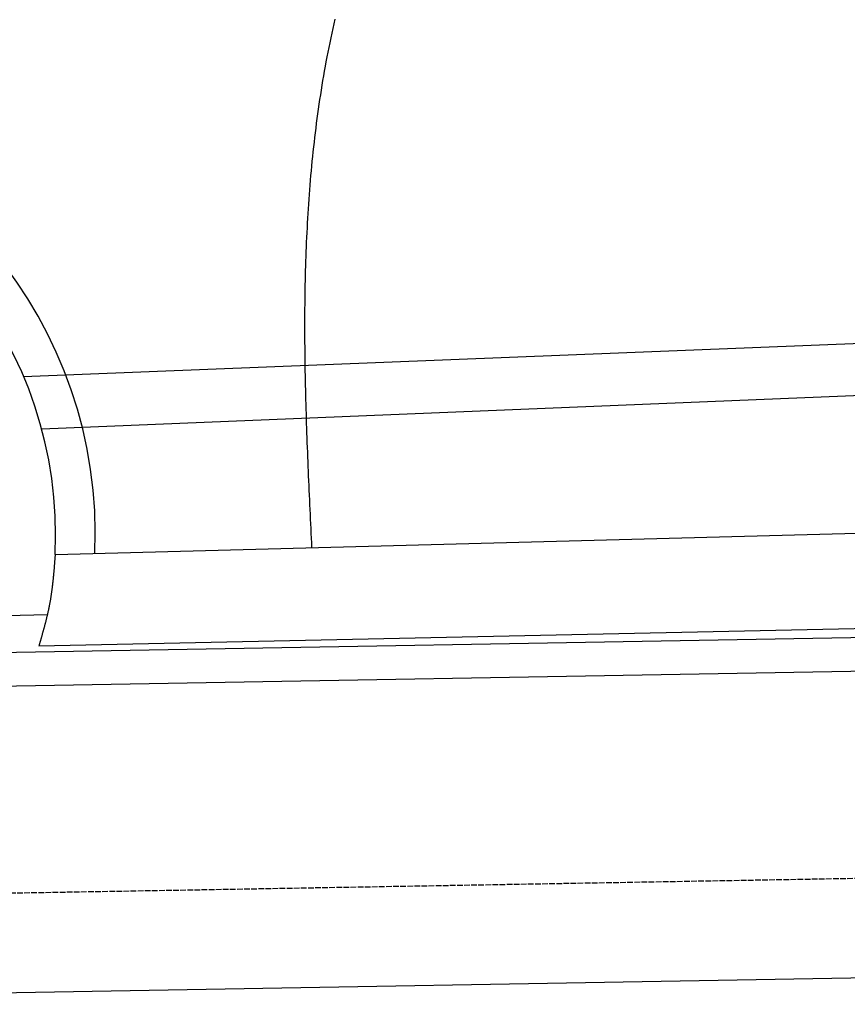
# Model space of a CAD drawing. Extents: x 1073 to 6773, y 6241 to 11416.
# Tile 40 of 60: x 2315 to 3044, y 9682 to 10549. Entities that reach past the tile are written whole.
import ezdxf

# ---------------------------------------------------------------- set-up
doc = ezdxf.new("R2010")
doc.units = 0
doc.linetypes.add('GEN3', pattern=[6.25, 5, -1.25])
doc.layers.get('0').update_dxf_attribs({"linetype": 'CONTINUOUS'})
doc.layers.add('3', color=6, linetype='GEN3')
doc.layers.add('CAR', color=10, linetype='CONTINUOUS')

msp = doc.modelspace()

# ---------------------------------------------------------------- linework, layer by layer
for p, q in [((1732.77, 9982.07), (4386.09, 10028.39)), ((4381.61, 9998.3), (1732.77, 9952.07)), ((4146.36, 9724.16), (1732.77, 9682.03))]:
    msp.add_line(p, q)
at = {"layer": '3'}
msp.add_line((1175.28, 9760.3), (6230.45, 9848.53), dxfattribs=at)
at = {"layer": 'CAR'}
for p, q in [((2318.36, 10234.77), (4425.38, 10318.48)), ((2334.26, 10188.62), (4404.44, 10274.25)), ((2346.1, 10078.11), (4380.62, 10131.72)), ((2331.83, 9997.78), (4396.33, 10041.38)), ((2303.3, 10024.22), (2339.24, 10025.15))]:
    msp.add_line(p, q, dxfattribs=at)
for points in [[(2592.43, 10549.5, 0), (2591.48, 10545.4, 0), (2590.55, 10541.2, 0), (2589.65, 10537.1, 0), (2588.77, 10532.9, 0), (2587.9, 10528.7, 0), (2587.06, 10524.6, 0), (2586.24, 10520.4, 0), (2585.43, 10516.2, 0), (2584.65, 10512, 0), (2583.88, 10507.9, 0), (2583.14, 10503.7, 0), (2582.41, 10499.5, 0), (2581.7, 10495.4, 0), (2581.01, 10491.2, 0), (2580.34, 10487, 0), (2579.68, 10482.8, 0), (2579.05, 10478.7, 0), (2578.43, 10474.5, 0), (2577.83, 10470.3, 0), (2577.24, 10466.1, 0), (2576.68, 10462, 0), (2576.13, 10457.8, 0), (2575.59, 10453.6, 0), (2575.08, 10449.4, 0), (2574.58, 10445.2, 0), (2574.09, 10441.1, 0), (2573.62, 10436.9, 0), (2573.17, 10432.7, 0), (2572.73, 10428.5, 0), (2572.31, 10424.3, 0), (2571.9, 10420.1, 0), (2571.51, 10416, 0), (2571.14, 10411.8, 0), (2570.77, 10407.6, 0), (2570.43, 10403.4, 0), (2570.09, 10399.2, 0), (2569.77, 10395, 0), (2569.47, 10390.8, 0), (2569.18, 10386.6, 0), (2568.9, 10382.4, 0), (2568.63, 10378.3, 0), (2568.38, 10374.1, 0), (2568.14, 10369.9, 0), (2567.92, 10365.7, 0), (2567.7, 10361.5, 0), (2567.5, 10357.3, 0), (2567.31, 10353.1, 0), (2567.14, 10348.9, 0), (2566.97, 10344.7, 0), (2566.82, 10340.5, 0), (2566.68, 10336.3, 0), (2566.55, 10332.1, 0), (2566.43, 10327.9, 0), (2566.32, 10323.7, 0), (2566.22, 10319.5, 0), (2566.13, 10315.3, 0), (2566.05, 10311.1, 0), (2565.99, 10306.9, 0), (2565.93, 10302.8, 0), (2565.88, 10298.6, 0), (2565.85, 10294.4, 0), (2565.82, 10290.2, 0), (2565.8, 10286, 0), (2565.79, 10281.8, 0), (2565.79, 10277.6, 0), (2565.79, 10273.4, 0), (2565.81, 10269.1, 0), (2565.83, 10264.9, 0), (2565.87, 10260.7, 0), (2565.91, 10256.5, 0), (2565.95, 10252.3, 0), (2566.01, 10248.1, 0), (2566.07, 10243.9, 0), (2566.14, 10239.7, 0), (2566.22, 10235.5, 0), (2566.3, 10231.3, 0), (2566.39, 10227.1, 0), (2566.49, 10222.9, 0), (2566.59, 10218.7, 0), (2566.7, 10214.5, 0), (2566.81, 10210.3, 0), (2566.93, 10206.1, 0), (2567.06, 10201.9, 0), (2567.19, 10197.7, 0), (2567.32, 10193.5, 0), (2567.46, 10189.3, 0), (2567.61, 10185.1, 0), (2567.76, 10180.9, 0), (2567.91, 10176.6, 0), (2568.07, 10172.4, 0), (2568.23, 10168.2, 0), (2568.4, 10164, 0), (2568.57, 10159.8, 0), (2568.74, 10155.6, 0), (2568.92, 10151.4, 0), (2569.09, 10147.2, 0), (2569.28, 10143, 0), (2569.46, 10138.8, 0), (2569.65, 10134.6, 0), (2569.84, 10130.4, 0), (2570.03, 10126.2, 0), (2570.22, 10121.9, 0), (2570.42, 10117.7, 0), (2570.61, 10113.5, 0), (2570.81, 10109.3, 0), (2571.01, 10105.1, 0), (2571.21, 10100.9, 0), (2571.41, 10096.7, 0), (2571.61, 10092.5, 0), (2571.81, 10088.3, 0), (2572.01, 10084.1, 0)], [(2346.1, 10078.1, 0), (2346.06, 10077.6, 0), (2346.02, 10077.1, 0), (2345.98, 10076.6, 0), (2345.94, 10076.1, 0), (2345.9, 10075.5, 0), (2345.87, 10075, 0), (2345.83, 10074.5, 0), (2345.79, 10074, 0), (2345.75, 10073.5, 0), (2345.71, 10073, 0), (2345.67, 10072.4, 0), (2345.63, 10071.9, 0), (2345.59, 10071.4, 0), (2345.55, 10070.9, 0), (2345.51, 10070.4, 0), (2345.47, 10069.9, 0), (2345.43, 10069.4, 0), (2345.39, 10068.8, 0), (2345.35, 10068.3, 0), (2345.31, 10067.8, 0), (2345.27, 10067.3, 0), (2345.22, 10066.8, 0), (2345.18, 10066.3, 0), (2345.14, 10065.8, 0), (2345.1, 10065.3, 0), (2345.05, 10064.7, 0), (2345.01, 10064.2, 0), (2344.97, 10063.7, 0), (2344.92, 10063.2, 0), (2344.88, 10062.7, 0), (2344.83, 10062.2, 0), (2344.78, 10061.7, 0), (2344.74, 10061.1, 0), (2344.69, 10060.6, 0), (2344.64, 10060.1, 0), (2344.59, 10059.6, 0), (2344.55, 10059.1, 0), (2344.5, 10058.6, 0), (2344.45, 10058.1, 0), (2344.4, 10057.6, 0), (2344.35, 10057, 0), (2344.29, 10056.5, 0), (2344.24, 10056, 0), (2344.19, 10055.5, 0), (2344.13, 10055, 0), (2344.08, 10054.5, 0), (2344.02, 10054, 0), (2343.97, 10053.5, 0), (2343.91, 10053, 0), (2343.85, 10052.4, 0), (2343.8, 10051.9, 0), (2343.74, 10051.4, 0), (2343.68, 10050.9, 0), (2343.62, 10050.4, 0), (2343.56, 10049.9, 0), (2343.49, 10049.4, 0), (2343.43, 10048.9, 0), (2343.37, 10048.4, 0), (2343.3, 10047.8, 0), (2343.24, 10047.3, 0), (2343.17, 10046.8, 0), (2343.1, 10046.3, 0), (2343.03, 10045.8, 0), (2342.96, 10045.3, 0), (2342.89, 10044.8, 0), (2342.82, 10044.3, 0), (2342.75, 10043.8, 0), (2342.67, 10043.3, 0), (2342.6, 10042.8, 0), (2342.52, 10042.3, 0), (2342.45, 10041.7, 0), (2342.37, 10041.2, 0), (2342.29, 10040.7, 0), (2342.21, 10040.2, 0), (2342.13, 10039.7, 0), (2342.04, 10039.2, 0), (2341.96, 10038.7, 0), (2341.87, 10038.2, 0), (2341.79, 10037.7, 0), (2341.7, 10037.2, 0), (2341.61, 10036.7, 0), (2341.52, 10036.2, 0), (2341.43, 10035.7, 0), (2341.34, 10035.2, 0), (2341.24, 10034.7, 0), (2341.15, 10034.2, 0), (2341.05, 10033.7, 0), (2340.96, 10033.1, 0), (2340.86, 10032.6, 0), (2340.76, 10032.1, 0), (2340.65, 10031.6, 0), (2340.55, 10031.1, 0), (2340.45, 10030.6, 0), (2340.34, 10030.1, 0), (2340.24, 10029.6, 0), (2340.13, 10029.1, 0), (2340.02, 10028.6, 0), (2339.91, 10028.1, 0), (2339.8, 10027.6, 0), (2339.69, 10027.1, 0), (2339.58, 10026.6, 0), (2339.46, 10026.1, 0), (2339.35, 10025.6, 0), (2339.23, 10025.1, 0), (2339.11, 10024.6, 0), (2339, 10024.1, 0), (2338.88, 10023.6, 0), (2338.76, 10023.1, 0), (2338.64, 10022.6, 0), (2338.51, 10022.1, 0), (2338.39, 10021.6, 0), (2338.27, 10021.1, 0), (2338.14, 10020.6, 0), (2338.02, 10020.1, 0), (2337.89, 10019.6, 0), (2337.77, 10019.1, 0), (2337.64, 10018.6, 0), (2337.51, 10018.1, 0), (2337.38, 10017.6, 0), (2337.25, 10017.1, 0), (2337.12, 10016.6, 0), (2336.99, 10016.1, 0), (2336.86, 10015.6, 0), (2336.73, 10015.1, 0), (2336.59, 10014.6, 0), (2336.46, 10014.1, 0), (2336.33, 10013.7, 0), (2336.19, 10013.2, 0), (2336.06, 10012.7, 0), (2335.92, 10012.2, 0), (2335.79, 10011.7, 0), (2335.65, 10011.2, 0), (2335.51, 10010.7, 0), (2335.37, 10010.2, 0), (2335.24, 10009.7, 0), (2335.1, 10009.2, 0), (2334.96, 10008.7, 0), (2334.82, 10008.2, 0), (2334.68, 10007.7, 0), (2334.54, 10007.2, 0), (2334.4, 10006.7, 0), (2334.26, 10006.2, 0), (2334.12, 10005.7, 0), (2333.97, 10005.2, 0), (2333.83, 10004.7, 0), (2333.69, 10004.2, 0), (2333.55, 10003.7, 0), (2333.41, 10003.2, 0), (2333.26, 10002.7, 0), (2333.12, 10002.2, 0), (2332.98, 10001.7, 0), (2332.83, 10001.2, 0), (2332.69, 10000.8, 0), (2332.55, 10000.3, 0), (2332.4, 9999.76, 0), (2332.26, 9999.27, 0), (2332.12, 9998.77, 0), (2331.97, 9998.28, 0), (2331.83, 9997.78, 0)]]:
    msp.add_polyline3d(points, dxfattribs=at)
for radius, start, end in [(391.35, 357.53333, 166.38191), (356.42, 357.14299, 165.0177)]:
    msp.add_arc((1990.12, 10095.87), radius, start, end, dxfattribs=at)

doc.saveas('drawing.dxf')
